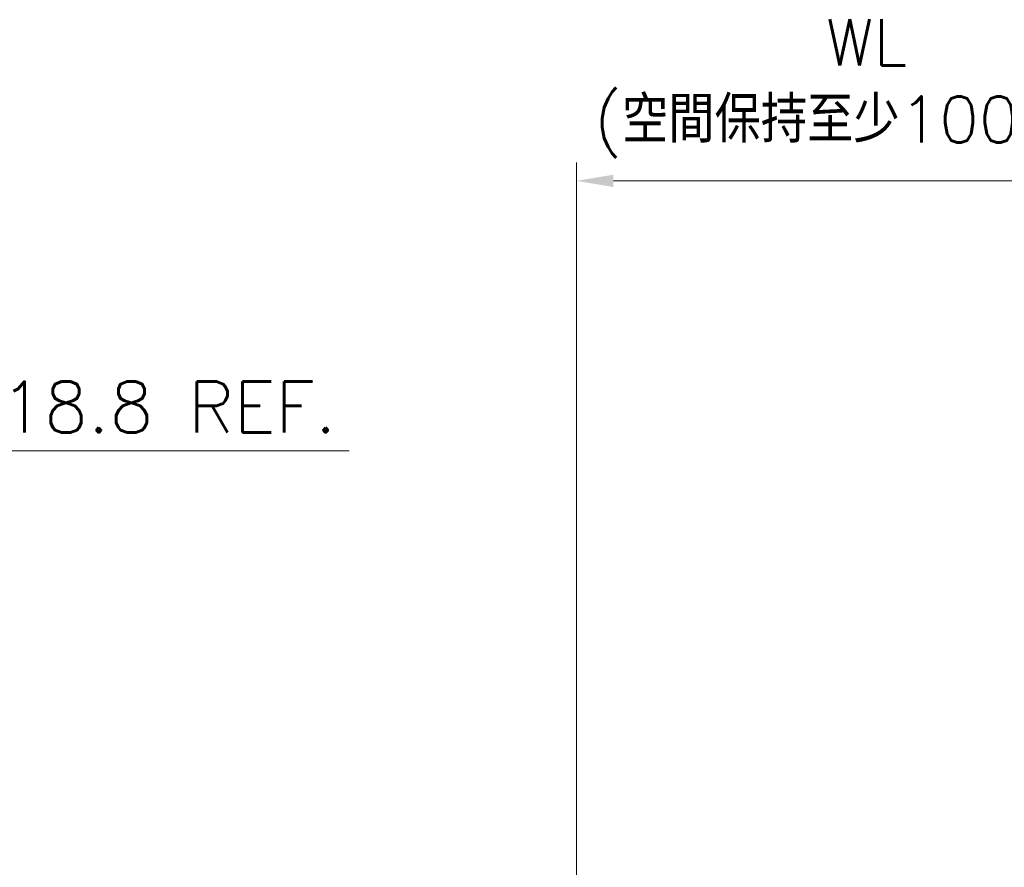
# Model space of a CAD drawing. Header units: inches. Extents: x 0 to 5766, y -2164 to 1330.
# Tile 131 of 210: x 3946 to 3999, y 369 to 415. Entities that reach past the tile are written whole.
import ezdxf

# ---------------------------------------------------------------- set-up
doc = ezdxf.new("R2010")
doc.units = ezdxf.units.IN
doc.header["$MEASUREMENT"] = 0
doc.layers.add('AM_5', color=3, linetype='Continuous', lineweight=15)
doc.styles.add('尺寸標註', font='romans.shx', dxfattribs={"bigfont": 'CHINESET.SHX'})
doc.dimstyles.new('複本 CNS2-1$0', dxfattribs={"dimtxt": 2.5, "dimasz": 2, "dimexe": 1, "dimexo": 1, "dimgap": 1, "dimtad": 1, "dimtoh": 1, "dimdsep": 46, "dimtxsty": '尺寸標註', "dimcen": 0, "dimclrd": 2, "dimclre": 2, "dimclrt": 3, "dimadec": 0, "dimazin": 2, "dimtp": 0.1, "dimtm": 0.1, "dimtfac": 0.71, "dimtmove": 0, "dimatfit": 0, "dimfxl": 0, "dimlwd": 13, "dimlwe": 13, "dimarcsym": 0})
doc.dimstyles.new('複本(2) CNS2-1$0', dxfattribs={"dimtxt": 2.75, "dimasz": 2.2, "dimexe": 1, "dimexo": 1, "dimgap": 1, "dimtad": 1, "dimtoh": 1, "dimdsep": 46, "dimtxsty": '尺寸標註', "dimcen": 0, "dimclrd": 2, "dimclre": 2, "dimclrt": 3, "dimadec": 0, "dimazin": 2, "dimtp": 0.1, "dimtm": 0.1, "dimtfac": 0.71, "dimtmove": 0, "dimatfit": 0, "dimfxl": 0, "dimlwd": 13, "dimlwe": 13, "dimarcsym": 0})

# ---------------------------------------------------------------- blocks, each defined once
blk = doc.blocks.new('*D357')
at = {"layer": 'AM_5', "color": 2, "lineweight": 13}
for p, q in [((3943.017, 389.537), (3943.017, 391.737)), ((3943.017, 391.737), (3963.529, 391.737)), ((3929.571, 387.337), (3944.017, 387.337)), ((3943.017, 368.526), (3943.017, 387.337)), ((3897.282, 368.526), (3944.017, 368.526)), ((3943.017, 366.326), (3943.017, 364.126))]:
    blk.add_line(p, q, dxfattribs=at)
at = {"layer": 'AM_5', "color": 2}
for points in [[(3942.65, 389.537), (3943.383, 389.537), (3943.017, 387.337)], [(3942.65, 366.326), (3943.383, 366.326), (3943.017, 368.526)]]:
    blk.add_solid(points, dxfattribs=at)
at = {"layer": 'Defpoints', "color": 0}
for p in [(3928.571, 387.337), (3943.017, 387.337), (3896.282, 368.526)]:
    blk.add_point(p, dxfattribs=at)
at = {"layer": 'AM_5', "color": 3, "insert": (3953.773, 394.112), "char_height": 2.75, "attachment_point": 5, "style": '尺寸標註'}
blk.add_mtext('18.8 REF.', dxfattribs=at)
blk = doc.blocks.new('*D334')
at = {"layer": 'AM_5', "color": 2, "lineweight": 13}
for p, q in [((3975.812, 360.95), (3975.812, 407.342)), ((4007.173, 391.337), (4007.173, 407.342)), ((4005.173, 406.342), (3977.812, 406.342))]:
    blk.add_line(p, q, dxfattribs=at)
at = {"layer": 'AM_5', "color": 2}
for points in [[(3977.812, 406.676), (3977.812, 406.009), (3975.812, 406.342)], [(4005.173, 406.676), (4005.173, 406.009), (4007.173, 406.342)]]:
    blk.add_solid(points, dxfattribs=at)
at = {"layer": 'Defpoints', "color": 0}
for p in [(3975.812, 406.342), (4007.173, 390.337), (3975.812, 359.95)]:
    blk.add_point(p, dxfattribs=at)
at = {"layer": 'AM_5', "color": 3, "insert": (3991.493, 411.33), "char_height": 2.5, "attachment_point": 5, "style": '尺寸標註'}
blk.add_mtext('WL\\P(空間保持至少100以上)', dxfattribs=at)

msp = doc.modelspace()

# ---------------------------------------------------------------- dimensions: what is measured, and where the dimension line sits
at = {"layer": 'AM_5'}
dim = msp.add_linear_dim(base=(3975.812, 406.342), p1=(4007.173, 390.337), p2=(3975.812, 359.95), text='WL\\P(空間保持至少100以上)', dimstyle='複本 CNS2-1$0', override={"dimdec": 1, "dimtix": 1}, dxfattribs=at)
dim.commit()
dim.dimension.update_dxf_attribs({"geometry": '*D334', "text_midpoint": (3991.493, 406.342), "dimtype": 160})
dim = msp.add_linear_dim(base=(3943.017, 387.337), p1=(3896.282, 368.526), p2=(3928.571, 387.337), angle=90, text='<> REF.', dimstyle='複本(2) CNS2-1$0', override={"dimdec": 1}, dxfattribs=at)
dim.commit()
dim.dimension.update_dxf_attribs({"geometry": '*D357', "text_midpoint": (3953.773, 391.737), "dimtype": 160})

doc.saveas('drawing.dxf')
